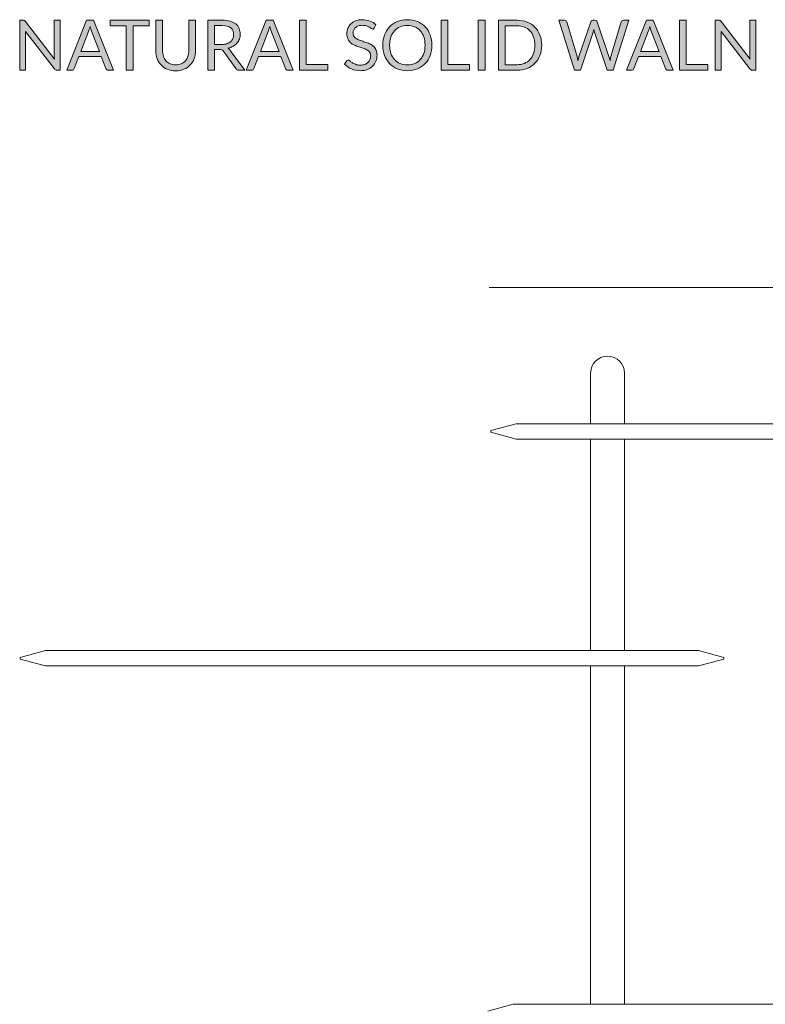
# Model space of a CAD drawing. Header units: inches. Extents: x 52 to 143, y -219 to -85.
# Tile 15 of 20: x 52 to 78, y -119 to -85. Entities that reach past the tile are written whole.
import ezdxf

# ---------------------------------------------------------------- set-up
doc = ezdxf.new("R2010")
doc.units = ezdxf.units.IN
doc.header["$MEASUREMENT"] = 0
doc.layers.add('Capa 1', color=7, linetype='Continuous')

# ---------------------------------------------------------------- blocks, each defined once
blk = doc.blocks.new('block 15')
at = {"layer": 'Capa 1'}
h = blk.add_hatch(color=250, dxfattribs=at)
h.dxf.hatch_style = 2
edge = h.paths.add_edge_path()
edge.add_spline(control_points=[(51.882, -85.359), (51.892, -85.364), (51.904, -85.375), (51.917, -85.391), (51.917, -85.391), (52.918, -86.694), (52.918, -86.694), (52.916, -86.673), (52.914, -86.653), (52.914, -86.633), (52.913, -86.613), (52.912, -86.594), (52.912, -86.576), (52.912, -86.576), (52.912, -85.351), (52.912, -85.351), (52.912, -85.351), (53.118, -85.351), (53.118, -85.351), (53.118, -85.351), (53.118, -87.08), (53.118, -87.08), (53.118, -87.08), (52.999, -87.08), (52.999, -87.08), (52.981, -87.08), (52.965, -87.077), (52.953, -87.071), (52.94, -87.064), (52.928, -87.053), (52.916, -87.038), (52.916, -87.038), (51.916, -85.736), (51.916, -85.736), (51.917, -85.756), (51.918, -85.776), (51.919, -85.795), (51.92, -85.815), (51.921, -85.832), (51.921, -85.848), (51.921, -85.848), (51.921, -87.08), (51.921, -87.08), (51.921, -87.08), (51.715, -87.08), (51.715, -87.08), (51.715, -87.08), (51.715, -85.351), (51.715, -85.351), (51.715, -85.351), (51.836, -85.351), (51.836, -85.351), (51.857, -85.351), (51.872, -85.354), (51.882, -85.359)], knot_values=[0, 0, 0, 0, 1, 1, 1, 2, 2, 2, 3, 3, 3, 4, 4, 4, 5, 5, 5, 6, 6, 6, 7, 7, 7, 8, 8, 8, 9, 9, 9, 10, 10, 10, 11, 11, 11, 12, 12, 12, 13, 13, 13, 14, 14, 14, 15, 15, 15, 16, 16, 16, 17, 17, 17, 18, 18, 18, 18], degree=3, periodic=1)
h = blk.add_hatch(color=250, dxfattribs=at)
h.dxf.hatch_style = 2
edge = h.paths.add_edge_path()
edge.add_spline(control_points=[(54.962, -87.08), (54.962, -87.08), (54.781, -87.08), (54.781, -87.08), (54.76, -87.08), (54.743, -87.075), (54.731, -87.065), (54.718, -87.054), (54.708, -87.041), (54.702, -87.025), (54.702, -87.025), (54.54, -86.607), (54.54, -86.607), (54.54, -86.607), (53.764, -86.607), (53.764, -86.607), (53.764, -86.607), (53.602, -87.025), (53.602, -87.025), (53.597, -87.039), (53.587, -87.052), (53.573, -87.063), (53.56, -87.075), (53.543, -87.08), (53.523, -87.08), (53.523, -87.08), (53.342, -87.08), (53.342, -87.08), (53.342, -87.08), (54.033, -85.351), (54.033, -85.351), (54.033, -85.351), (54.271, -85.351), (54.271, -85.351), (54.271, -85.351), (54.962, -87.08), (54.962, -87.08)], knot_values=[0, 0, 0, 0, 1, 1, 1, 2, 2, 2, 3, 3, 3, 4, 4, 4, 5, 5, 5, 6, 6, 6, 7, 7, 7, 8, 8, 8, 9, 9, 9, 10, 10, 10, 11, 11, 11, 12, 12, 12, 12], degree=3, periodic=1)
edge = h.paths.add_edge_path()
edge.add_spline(control_points=[(53.829, -86.438), (53.829, -86.438), (54.475, -86.438), (54.475, -86.438), (54.475, -86.438), (54.203, -85.735), (54.203, -85.735), (54.186, -85.691), (54.168, -85.637), (54.151, -85.572), (54.143, -85.605), (54.134, -85.635), (54.126, -85.663), (54.117, -85.691), (54.109, -85.715), (54.101, -85.736), (54.101, -85.736), (53.829, -86.438), (53.829, -86.438)], knot_values=[0, 0, 0, 0, 1, 1, 1, 2, 2, 2, 3, 3, 3, 4, 4, 4, 5, 5, 5, 6, 6, 6, 6], degree=3, periodic=1)
h = blk.add_hatch(color=250, dxfattribs=at)
h.dxf.hatch_style = 2
h.paths.add_polyline_path([(56.199, -85.351), (56.199, -85.548), (55.64, -85.548), (55.64, -87.08), (55.406, -87.08), (55.406, -85.548), (54.845, -85.548), (54.845, -85.351)])
h = blk.add_hatch(color=250, dxfattribs=at)
h.dxf.hatch_style = 2
edge = h.paths.add_edge_path()
edge.add_spline(control_points=[(57.117, -86.894), (57.189, -86.894), (57.253, -86.882), (57.309, -86.858), (57.365, -86.834), (57.413, -86.8), (57.452, -86.757), (57.491, -86.714), (57.521, -86.662), (57.542, -86.601), (57.562, -86.541), (57.572, -86.475), (57.572, -86.402), (57.572, -86.402), (57.572, -85.351), (57.572, -85.351), (57.572, -85.351), (57.805, -85.351), (57.805, -85.351), (57.805, -85.351), (57.805, -86.402), (57.805, -86.402), (57.805, -86.502), (57.789, -86.594), (57.758, -86.68), (57.726, -86.765), (57.68, -86.839), (57.621, -86.901), (57.562, -86.964), (57.49, -87.012), (57.405, -87.048), (57.319, -87.083), (57.224, -87.101), (57.117, -87.101), (57.011, -87.101), (56.915, -87.083), (56.83, -87.048), (56.745, -87.012), (56.673, -86.964), (56.613, -86.901), (56.553, -86.839), (56.508, -86.765), (56.476, -86.68), (56.444, -86.594), (56.428, -86.502), (56.428, -86.402), (56.428, -86.402), (56.428, -85.351), (56.428, -85.351), (56.428, -85.351), (56.661, -85.351), (56.661, -85.351), (56.661, -85.351), (56.661, -86.401), (56.661, -86.401), (56.661, -86.473), (56.671, -86.54), (56.692, -86.6), (56.712, -86.66), (56.742, -86.712), (56.781, -86.756), (56.82, -86.799), (56.868, -86.833), (56.925, -86.858), (56.982, -86.882), (57.046, -86.894), (57.117, -86.894)], knot_values=[0, 0, 0, 0, 1, 1, 1, 2, 2, 2, 3, 3, 3, 4, 4, 4, 5, 5, 5, 6, 6, 6, 7, 7, 7, 8, 8, 8, 9, 9, 9, 10, 10, 10, 11, 11, 11, 12, 12, 12, 13, 13, 13, 14, 14, 14, 15, 15, 15, 16, 16, 16, 17, 17, 17, 18, 18, 18, 19, 19, 19, 20, 20, 20, 21, 21, 21, 22, 22, 22, 22], degree=3, periodic=1)
h = blk.add_hatch(color=250, dxfattribs=at)
h.dxf.hatch_style = 2
edge = h.paths.add_edge_path()
edge.add_spline(control_points=[(58.464, -86.359), (58.464, -86.359), (58.464, -87.08), (58.464, -87.08), (58.464, -87.08), (58.231, -87.08), (58.231, -87.08), (58.231, -87.08), (58.231, -85.351), (58.231, -85.351), (58.231, -85.351), (58.72, -85.351), (58.72, -85.351), (58.829, -85.351), (58.924, -85.362), (59.003, -85.384), (59.083, -85.407), (59.149, -85.439), (59.201, -85.48), (59.253, -85.522), (59.291, -85.573), (59.316, -85.632), (59.341, -85.691), (59.353, -85.757), (59.353, -85.83), (59.353, -85.891), (59.343, -85.948), (59.324, -86.002), (59.305, -86.055), (59.277, -86.102), (59.24, -86.145), (59.204, -86.187), (59.159, -86.223), (59.106, -86.253), (59.054, -86.282), (58.994, -86.305), (58.927, -86.32), (58.956, -86.337), (58.982, -86.361), (59.004, -86.394), (59.004, -86.394), (59.509, -87.08), (59.509, -87.08), (59.509, -87.08), (59.301, -87.08), (59.301, -87.08), (59.259, -87.08), (59.227, -87.064), (59.207, -87.031), (59.207, -87.031), (58.758, -86.413), (58.758, -86.413), (58.745, -86.394), (58.73, -86.38), (58.714, -86.371), (58.698, -86.363), (58.673, -86.359), (58.641, -86.359), (58.641, -86.359), (58.464, -86.359), (58.464, -86.359)], knot_values=[0, 0, 0, 0, 1, 1, 1, 2, 2, 2, 3, 3, 3, 4, 4, 4, 5, 5, 5, 6, 6, 6, 7, 7, 7, 8, 8, 8, 9, 9, 9, 10, 10, 10, 11, 11, 11, 12, 12, 12, 13, 13, 13, 14, 14, 14, 15, 15, 15, 16, 16, 16, 17, 17, 17, 18, 18, 18, 19, 19, 19, 20, 20, 20, 20], degree=3, periodic=1)
edge = h.paths.add_edge_path()
edge.add_spline(control_points=[(58.464, -86.189), (58.464, -86.189), (58.709, -86.189), (58.709, -86.189), (58.777, -86.189), (58.837, -86.18), (58.889, -86.164), (58.941, -86.147), (58.985, -86.124), (59.02, -86.094), (59.055, -86.064), (59.081, -86.028), (59.099, -85.986), (59.116, -85.944), (59.125, -85.898), (59.125, -85.847), (59.125, -85.744), (59.091, -85.667), (59.023, -85.614), (58.955, -85.562), (58.854, -85.536), (58.72, -85.536), (58.72, -85.536), (58.464, -85.536), (58.464, -85.536), (58.464, -85.536), (58.464, -86.189), (58.464, -86.189)], knot_values=[0, 0, 0, 0, 1, 1, 1, 2, 2, 2, 3, 3, 3, 4, 4, 4, 5, 5, 5, 6, 6, 6, 7, 7, 7, 8, 8, 8, 9, 9, 9, 9], degree=3, periodic=1)
h = blk.add_hatch(color=250, dxfattribs=at)
h.dxf.hatch_style = 2
edge = h.paths.add_edge_path()
edge.add_spline(control_points=[(61.184, -87.08), (61.184, -87.08), (61.003, -87.08), (61.003, -87.08), (60.982, -87.08), (60.965, -87.075), (60.952, -87.065), (60.939, -87.054), (60.929, -87.041), (60.923, -87.025), (60.923, -87.025), (60.761, -86.607), (60.761, -86.607), (60.761, -86.607), (59.985, -86.607), (59.985, -86.607), (59.985, -86.607), (59.824, -87.025), (59.824, -87.025), (59.818, -87.039), (59.808, -87.052), (59.795, -87.063), (59.781, -87.075), (59.764, -87.08), (59.744, -87.08), (59.744, -87.08), (59.563, -87.08), (59.563, -87.08), (59.563, -87.08), (60.255, -85.351), (60.255, -85.351), (60.255, -85.351), (60.492, -85.351), (60.492, -85.351), (60.492, -85.351), (61.184, -87.08), (61.184, -87.08)], knot_values=[0, 0, 0, 0, 1, 1, 1, 2, 2, 2, 3, 3, 3, 4, 4, 4, 5, 5, 5, 6, 6, 6, 7, 7, 7, 8, 8, 8, 9, 9, 9, 10, 10, 10, 11, 11, 11, 12, 12, 12, 12], degree=3, periodic=1)
edge = h.paths.add_edge_path()
edge.add_spline(control_points=[(60.051, -86.438), (60.051, -86.438), (60.696, -86.438), (60.696, -86.438), (60.696, -86.438), (60.425, -85.735), (60.425, -85.735), (60.407, -85.691), (60.39, -85.637), (60.373, -85.572), (60.364, -85.605), (60.355, -85.635), (60.347, -85.663), (60.338, -85.691), (60.33, -85.715), (60.322, -85.736), (60.322, -85.736), (60.051, -86.438), (60.051, -86.438)], knot_values=[0, 0, 0, 0, 1, 1, 1, 2, 2, 2, 3, 3, 3, 4, 4, 4, 5, 5, 5, 6, 6, 6, 6], degree=3, periodic=1)
h = blk.add_hatch(color=250, dxfattribs=at)
h.dxf.hatch_style = 2
h.paths.add_polyline_path([(61.636, -86.884), (62.384, -86.884), (62.384, -87.08), (61.402, -87.08), (61.402, -85.351), (61.636, -85.351)])
h = blk.add_hatch(color=250, dxfattribs=at)
h.dxf.hatch_style = 2
edge = h.paths.add_edge_path()
edge.add_spline(control_points=[(63.994, -85.621), (63.987, -85.634), (63.979, -85.643), (63.971, -85.649), (63.963, -85.655), (63.953, -85.658), (63.94, -85.658), (63.926, -85.658), (63.91, -85.651), (63.892, -85.637), (63.874, -85.624), (63.851, -85.608), (63.823, -85.592), (63.795, -85.575), (63.762, -85.56), (63.723, -85.547), (63.684, -85.533), (63.637, -85.526), (63.581, -85.526), (63.529, -85.526), (63.483, -85.533), (63.442, -85.547), (63.402, -85.561), (63.369, -85.58), (63.342, -85.605), (63.315, -85.629), (63.295, -85.657), (63.281, -85.69), (63.267, -85.722), (63.26, -85.757), (63.26, -85.795), (63.26, -85.844), (63.272, -85.883), (63.296, -85.915), (63.32, -85.947), (63.351, -85.974), (63.39, -85.997), (63.429, -86.019), (63.473, -86.039), (63.523, -86.055), (63.572, -86.072), (63.623, -86.089), (63.675, -86.107), (63.727, -86.124), (63.777, -86.144), (63.827, -86.166), (63.876, -86.188), (63.92, -86.216), (63.96, -86.25), (63.999, -86.284), (64.03, -86.325), (64.054, -86.374), (64.077, -86.423), (64.089, -86.484), (64.089, -86.555), (64.089, -86.631), (64.076, -86.702), (64.051, -86.768), (64.025, -86.835), (63.987, -86.893), (63.938, -86.941), (63.888, -86.991), (63.828, -87.029), (63.756, -87.057), (63.684, -87.085), (63.602, -87.1), (63.51, -87.1), (63.398, -87.1), (63.296, -87.079), (63.204, -87.039), (63.112, -86.998), (63.034, -86.943), (62.968, -86.874), (62.968, -86.874), (63.036, -86.763), (63.036, -86.763), (63.042, -86.754), (63.05, -86.747), (63.059, -86.741), (63.069, -86.735), (63.079, -86.732), (63.09, -86.732), (63.107, -86.732), (63.126, -86.741), (63.148, -86.759), (63.17, -86.777), (63.197, -86.797), (63.23, -86.818), (63.262, -86.84), (63.302, -86.86), (63.348, -86.878), (63.394, -86.896), (63.451, -86.905), (63.517, -86.905), (63.573, -86.905), (63.622, -86.898), (63.666, -86.882), (63.709, -86.867), (63.746, -86.846), (63.776, -86.818), (63.806, -86.79), (63.829, -86.757), (63.846, -86.718), (63.862, -86.68), (63.87, -86.637), (63.87, -86.589), (63.87, -86.537), (63.858, -86.494), (63.834, -86.461), (63.81, -86.427), (63.779, -86.399), (63.74, -86.377), (63.702, -86.354), (63.658, -86.335), (63.608, -86.319), (63.559, -86.304), (63.508, -86.288), (63.456, -86.271), (63.405, -86.255), (63.354, -86.236), (63.304, -86.214), (63.255, -86.192), (63.211, -86.164), (63.172, -86.129), (63.134, -86.095), (63.102, -86.052), (63.079, -86), (63.055, -85.948), (63.043, -85.884), (63.043, -85.807), (63.043, -85.746), (63.055, -85.687), (63.079, -85.63), (63.102, -85.573), (63.137, -85.522), (63.182, -85.478), (63.227, -85.434), (63.283, -85.398), (63.349, -85.372), (63.415, -85.345), (63.492, -85.332), (63.578, -85.332), (63.674, -85.332), (63.762, -85.347), (63.842, -85.378), (63.922, -85.408), (63.991, -85.452), (64.051, -85.511), (64.051, -85.511), (63.994, -85.621), (63.994, -85.621)], knot_values=[0, 0, 0, 0, 1, 1, 1, 2, 2, 2, 3, 3, 3, 4, 4, 4, 5, 5, 5, 6, 6, 6, 7, 7, 7, 8, 8, 8, 9, 9, 9, 10, 10, 10, 11, 11, 11, 12, 12, 12, 13, 13, 13, 14, 14, 14, 15, 15, 15, 16, 16, 16, 17, 17, 17, 18, 18, 18, 19, 19, 19, 20, 20, 20, 21, 21, 21, 22, 22, 22, 23, 23, 23, 24, 24, 24, 25, 25, 25, 26, 26, 26, 27, 27, 27, 28, 28, 28, 29, 29, 29, 30, 30, 30, 31, 31, 31, 32, 32, 32, 33, 33, 33, 34, 34, 34, 35, 35, 35, 36, 36, 36, 37, 37, 37, 38, 38, 38, 39, 39, 39, 40, 40, 40, 41, 41, 41, 42, 42, 42, 43, 43, 43, 44, 44, 44, 45, 45, 45, 46, 46, 46, 47, 47, 47, 48, 48, 48, 49, 49, 49, 50, 50, 50, 50], degree=3, periodic=1)
h = blk.add_hatch(color=250, dxfattribs=at)
h.dxf.hatch_style = 2
edge = h.paths.add_edge_path()
edge.add_spline(control_points=[(65.993, -86.216), (65.993, -86.346), (65.973, -86.465), (65.932, -86.573), (65.891, -86.681), (65.833, -86.774), (65.758, -86.852), (65.683, -86.93), (65.593, -86.991), (65.488, -87.034), (65.383, -87.077), (65.267, -87.098), (65.14, -87.098), (65.013, -87.098), (64.897, -87.077), (64.793, -87.034), (64.688, -86.991), (64.598, -86.93), (64.524, -86.852), (64.449, -86.774), (64.391, -86.681), (64.35, -86.573), (64.309, -86.465), (64.288, -86.346), (64.288, -86.216), (64.288, -86.087), (64.309, -85.968), (64.35, -85.86), (64.391, -85.752), (64.449, -85.658), (64.524, -85.58), (64.598, -85.501), (64.688, -85.44), (64.793, -85.397), (64.897, -85.354), (65.013, -85.332), (65.14, -85.332), (65.267, -85.332), (65.383, -85.354), (65.488, -85.397), (65.593, -85.44), (65.683, -85.501), (65.758, -85.58), (65.833, -85.658), (65.891, -85.752), (65.932, -85.86), (65.973, -85.968), (65.993, -86.087), (65.993, -86.216)], knot_values=[0, 0, 0, 0, 1, 1, 1, 2, 2, 2, 3, 3, 3, 4, 4, 4, 5, 5, 5, 6, 6, 6, 7, 7, 7, 8, 8, 8, 9, 9, 9, 10, 10, 10, 11, 11, 11, 12, 12, 12, 13, 13, 13, 14, 14, 14, 15, 15, 15, 16, 16, 16, 16], degree=3, periodic=1)
edge = h.paths.add_edge_path()
edge.add_spline(control_points=[(65.753, -86.216), (65.753, -86.11), (65.739, -86.015), (65.71, -85.93), (65.681, -85.846), (65.64, -85.775), (65.587, -85.716), (65.534, -85.658), (65.469, -85.613), (65.394, -85.582), (65.318, -85.55), (65.234, -85.535), (65.14, -85.535), (65.048, -85.535), (64.964, -85.55), (64.888, -85.582), (64.812, -85.613), (64.748, -85.658), (64.694, -85.716), (64.641, -85.775), (64.6, -85.846), (64.571, -85.93), (64.542, -86.015), (64.527, -86.11), (64.527, -86.216), (64.527, -86.323), (64.542, -86.418), (64.571, -86.502), (64.6, -86.586), (64.641, -86.657), (64.694, -86.715), (64.748, -86.774), (64.812, -86.818), (64.888, -86.849), (64.964, -86.88), (65.048, -86.896), (65.14, -86.896), (65.234, -86.896), (65.318, -86.88), (65.394, -86.849), (65.469, -86.818), (65.534, -86.774), (65.587, -86.715), (65.64, -86.657), (65.681, -86.586), (65.71, -86.502), (65.739, -86.418), (65.753, -86.323), (65.753, -86.216)], knot_values=[0, 0, 0, 0, 1, 1, 1, 2, 2, 2, 3, 3, 3, 4, 4, 4, 5, 5, 5, 6, 6, 6, 7, 7, 7, 8, 8, 8, 9, 9, 9, 10, 10, 10, 11, 11, 11, 12, 12, 12, 13, 13, 13, 14, 14, 14, 15, 15, 15, 16, 16, 16, 16], degree=3, periodic=1)
h = blk.add_hatch(color=250, dxfattribs=at)
h.dxf.hatch_style = 2
h.paths.add_polyline_path([(66.547, -86.884), (67.295, -86.884), (67.295, -87.08), (66.313, -87.08), (66.313, -85.351), (66.547, -85.351)])
h = blk.add_hatch(color=250, dxfattribs=at)
h.dxf.hatch_style = 2
h.paths.add_polyline_path([(67.831, -87.08), (67.597, -87.08), (67.597, -85.351), (67.831, -85.351)])
h = blk.add_hatch(color=250, dxfattribs=at)
h.dxf.hatch_style = 2
edge = h.paths.add_edge_path()
edge.add_spline(control_points=[(69.793, -86.216), (69.793, -86.346), (69.772, -86.464), (69.731, -86.57), (69.69, -86.676), (69.632, -86.767), (69.558, -86.843), (69.483, -86.918), (69.393, -86.977), (69.289, -87.018), (69.184, -87.06), (69.068, -87.08), (68.941, -87.08), (68.941, -87.08), (68.294, -87.08), (68.294, -87.08), (68.294, -87.08), (68.294, -85.351), (68.294, -85.351), (68.294, -85.351), (68.941, -85.351), (68.941, -85.351), (69.068, -85.351), (69.184, -85.372), (69.289, -85.413), (69.393, -85.455), (69.483, -85.513), (69.558, -85.589), (69.632, -85.666), (69.69, -85.757), (69.731, -85.863), (69.772, -85.969), (69.793, -86.087), (69.793, -86.216)], knot_values=[0, 0, 0, 0, 1, 1, 1, 2, 2, 2, 3, 3, 3, 4, 4, 4, 5, 5, 5, 6, 6, 6, 7, 7, 7, 8, 8, 8, 9, 9, 9, 10, 10, 10, 11, 11, 11, 11], degree=3, periodic=1)
edge = h.paths.add_edge_path()
edge.add_spline(control_points=[(69.553, -86.216), (69.553, -86.11), (69.538, -86.015), (69.509, -85.932), (69.481, -85.848), (69.44, -85.777), (69.386, -85.719), (69.333, -85.661), (69.269, -85.617), (69.193, -85.587), (69.118, -85.556), (69.034, -85.541), (68.941, -85.541), (68.941, -85.541), (68.53, -85.541), (68.53, -85.541), (68.53, -85.541), (68.53, -86.891), (68.53, -86.891), (68.53, -86.891), (68.941, -86.891), (68.941, -86.891), (69.034, -86.891), (69.118, -86.876), (69.193, -86.845), (69.269, -86.815), (69.333, -86.77), (69.386, -86.713), (69.44, -86.655), (69.481, -86.585), (69.509, -86.501), (69.538, -86.417), (69.553, -86.323), (69.553, -86.216)], knot_values=[0, 0, 0, 0, 1, 1, 1, 2, 2, 2, 3, 3, 3, 4, 4, 4, 5, 5, 5, 6, 6, 6, 7, 7, 7, 8, 8, 8, 9, 9, 9, 10, 10, 10, 11, 11, 11, 11], degree=3, periodic=1)
h = blk.add_hatch(color=250, dxfattribs=at)
h.dxf.hatch_style = 2
edge = h.paths.add_edge_path()
edge.add_spline(control_points=[(70.384, -85.351), (70.384, -85.351), (70.578, -85.351), (70.578, -85.351), (70.599, -85.351), (70.617, -85.356), (70.63, -85.367), (70.644, -85.377), (70.653, -85.391), (70.658, -85.407), (70.658, -85.407), (71.015, -86.608), (71.015, -86.608), (71.022, -86.63), (71.028, -86.654), (71.033, -86.678), (71.038, -86.703), (71.043, -86.73), (71.048, -86.757), (71.053, -86.73), (71.059, -86.703), (71.065, -86.678), (71.07, -86.653), (71.077, -86.63), (71.084, -86.608), (71.084, -86.608), (71.491, -85.407), (71.491, -85.407), (71.496, -85.393), (71.505, -85.38), (71.519, -85.369), (71.533, -85.357), (71.55, -85.351), (71.57, -85.351), (71.57, -85.351), (71.638, -85.351), (71.638, -85.351), (71.659, -85.351), (71.676, -85.356), (71.689, -85.367), (71.702, -85.377), (71.712, -85.391), (71.717, -85.407), (71.717, -85.407), (72.122, -86.608), (72.122, -86.608), (72.136, -86.65), (72.149, -86.698), (72.16, -86.752), (72.165, -86.726), (72.17, -86.7), (72.174, -86.676), (72.178, -86.652), (72.183, -86.63), (72.189, -86.608), (72.189, -86.608), (72.548, -85.407), (72.548, -85.407), (72.552, -85.392), (72.561, -85.379), (72.575, -85.368), (72.589, -85.357), (72.606, -85.351), (72.626, -85.351), (72.626, -85.351), (72.808, -85.351), (72.808, -85.351), (72.808, -85.351), (72.269, -87.08), (72.269, -87.08), (72.269, -87.08), (72.059, -87.08), (72.059, -87.08), (72.059, -87.08), (71.621, -85.762), (71.621, -85.762), (71.612, -85.737), (71.604, -85.708), (71.597, -85.675), (71.593, -85.691), (71.589, -85.706), (71.585, -85.721), (71.582, -85.736), (71.578, -85.749), (71.574, -85.762), (71.574, -85.762), (71.133, -87.08), (71.133, -87.08), (71.133, -87.08), (70.923, -87.08), (70.923, -87.08), (70.923, -87.08), (70.384, -85.351), (70.384, -85.351)], knot_values=[0, 0, 0, 0, 1, 1, 1, 2, 2, 2, 3, 3, 3, 4, 4, 4, 5, 5, 5, 6, 6, 6, 7, 7, 7, 8, 8, 8, 9, 9, 9, 10, 10, 10, 11, 11, 11, 12, 12, 12, 13, 13, 13, 14, 14, 14, 15, 15, 15, 16, 16, 16, 17, 17, 17, 18, 18, 18, 19, 19, 19, 20, 20, 20, 21, 21, 21, 22, 22, 22, 23, 23, 23, 24, 24, 24, 25, 25, 25, 26, 26, 26, 27, 27, 27, 28, 28, 28, 29, 29, 29, 30, 30, 30, 31, 31, 31, 31], degree=3, periodic=1)
h = blk.add_hatch(color=250, dxfattribs=at)
h.dxf.hatch_style = 2
edge = h.paths.add_edge_path()
edge.add_spline(control_points=[(74.346, -87.08), (74.346, -87.08), (74.165, -87.08), (74.165, -87.08), (74.144, -87.08), (74.127, -87.075), (74.114, -87.065), (74.101, -87.054), (74.091, -87.041), (74.085, -87.025), (74.085, -87.025), (73.923, -86.607), (73.923, -86.607), (73.923, -86.607), (73.147, -86.607), (73.147, -86.607), (73.147, -86.607), (72.986, -87.025), (72.986, -87.025), (72.98, -87.039), (72.97, -87.052), (72.957, -87.063), (72.943, -87.075), (72.926, -87.08), (72.906, -87.08), (72.906, -87.08), (72.725, -87.08), (72.725, -87.08), (72.725, -87.08), (73.417, -85.351), (73.417, -85.351), (73.417, -85.351), (73.654, -85.351), (73.654, -85.351), (73.654, -85.351), (74.346, -87.08), (74.346, -87.08)], knot_values=[0, 0, 0, 0, 1, 1, 1, 2, 2, 2, 3, 3, 3, 4, 4, 4, 5, 5, 5, 6, 6, 6, 7, 7, 7, 8, 8, 8, 9, 9, 9, 10, 10, 10, 11, 11, 11, 12, 12, 12, 12], degree=3, periodic=1)
edge = h.paths.add_edge_path()
edge.add_spline(control_points=[(73.213, -86.438), (73.213, -86.438), (73.858, -86.438), (73.858, -86.438), (73.858, -86.438), (73.587, -85.735), (73.587, -85.735), (73.569, -85.691), (73.552, -85.637), (73.535, -85.572), (73.526, -85.605), (73.517, -85.635), (73.509, -85.663), (73.5, -85.691), (73.492, -85.715), (73.484, -85.736), (73.484, -85.736), (73.213, -86.438), (73.213, -86.438)], knot_values=[0, 0, 0, 0, 1, 1, 1, 2, 2, 2, 3, 3, 3, 4, 4, 4, 5, 5, 5, 6, 6, 6, 6], degree=3, periodic=1)
h = blk.add_hatch(color=250, dxfattribs=at)
h.dxf.hatch_style = 2
h.paths.add_polyline_path([(74.798, -86.884), (75.546, -86.884), (75.546, -87.08), (74.564, -87.08), (74.564, -85.351), (74.798, -85.351)])
h = blk.add_hatch(color=250, dxfattribs=at)
h.dxf.hatch_style = 2
edge = h.paths.add_edge_path()
edge.add_spline(control_points=[(75.972, -85.359), (75.982, -85.364), (75.993, -85.375), (76.006, -85.391), (76.006, -85.391), (77.008, -86.694), (77.008, -86.694), (77.005, -86.673), (77.003, -86.653), (77.003, -86.633), (77.002, -86.613), (77.002, -86.594), (77.002, -86.576), (77.002, -86.576), (77.002, -85.351), (77.002, -85.351), (77.002, -85.351), (77.207, -85.351), (77.207, -85.351), (77.207, -85.351), (77.207, -87.08), (77.207, -87.08), (77.207, -87.08), (77.088, -87.08), (77.088, -87.08), (77.07, -87.08), (77.054, -87.077), (77.042, -87.071), (77.029, -87.064), (77.017, -87.053), (77.005, -87.038), (77.005, -87.038), (76.005, -85.736), (76.005, -85.736), (76.006, -85.756), (76.008, -85.776), (76.008, -85.795), (76.009, -85.815), (76.01, -85.832), (76.01, -85.848), (76.01, -85.848), (76.01, -87.08), (76.01, -87.08), (76.01, -87.08), (75.805, -87.08), (75.805, -87.08), (75.805, -87.08), (75.805, -85.351), (75.805, -85.351), (75.805, -85.351), (75.925, -85.351), (75.925, -85.351), (75.946, -85.351), (75.962, -85.354), (75.972, -85.359)], knot_values=[0, 0, 0, 0, 1, 1, 1, 2, 2, 2, 3, 3, 3, 4, 4, 4, 5, 5, 5, 6, 6, 6, 7, 7, 7, 8, 8, 8, 9, 9, 9, 10, 10, 10, 11, 11, 11, 12, 12, 12, 13, 13, 13, 14, 14, 14, 15, 15, 15, 16, 16, 16, 17, 17, 17, 18, 18, 18, 18], degree=3, periodic=1)
at = {"layer": 'Capa 1', "lineweight": 0}
for points in [[(56.199, -85.351), (56.199, -85.548), (55.64, -85.548), (55.64, -87.08), (55.406, -87.08), (55.406, -85.548), (54.845, -85.548), (54.845, -85.351), (56.199, -85.351)], [(61.636, -86.884), (62.384, -86.884), (62.384, -87.08), (61.402, -87.08), (61.402, -85.351), (61.636, -85.351), (61.636, -86.884)], [(66.547, -86.884), (67.295, -86.884), (67.295, -87.08), (66.313, -87.08), (66.313, -85.351), (66.547, -85.351), (66.547, -86.884)], [(67.831, -87.08), (67.597, -87.08), (67.597, -85.351), (67.831, -85.351), (67.831, -87.08)], [(74.798, -86.884), (75.546, -86.884), (75.546, -87.08), (74.564, -87.08), (74.564, -85.351), (74.798, -85.351), (74.798, -86.884)]]:
    blk.add_lwpolyline(points, dxfattribs=at)
for points, knots in [([(51.882, -85.359), (51.892, -85.364), (51.904, -85.375), (51.917, -85.391), (51.917, -85.391), (52.918, -86.694), (52.918, -86.694), (52.916, -86.673), (52.914, -86.653), (52.914, -86.633), (52.913, -86.613), (52.912, -86.594), (52.912, -86.576), (52.912, -86.576), (52.912, -85.351), (52.912, -85.351), (52.912, -85.351), (53.118, -85.351), (53.118, -85.351), (53.118, -85.351), (53.118, -87.08), (53.118, -87.08), (53.118, -87.08), (52.999, -87.08), (52.999, -87.08), (52.981, -87.08), (52.965, -87.077), (52.953, -87.071), (52.94, -87.064), (52.928, -87.053), (52.916, -87.038), (52.916, -87.038), (51.916, -85.736), (51.916, -85.736), (51.917, -85.756), (51.918, -85.776), (51.919, -85.795), (51.92, -85.815), (51.921, -85.832), (51.921, -85.848), (51.921, -85.848), (51.921, -87.08), (51.921, -87.08), (51.921, -87.08), (51.715, -87.08), (51.715, -87.08), (51.715, -87.08), (51.715, -85.351), (51.715, -85.351), (51.715, -85.351), (51.836, -85.351), (51.836, -85.351), (51.857, -85.351), (51.872, -85.354), (51.882, -85.359)], [0, 0, 0, 0, 1, 1, 1, 2, 2, 2, 3, 3, 3, 4, 4, 4, 5, 5, 5, 6, 6, 6, 7, 7, 7, 8, 8, 8, 9, 9, 9, 10, 10, 10, 11, 11, 11, 12, 12, 12, 13, 13, 13, 14, 14, 14, 15, 15, 15, 16, 16, 16, 17, 17, 17, 18, 18, 18, 18]), ([(54.962, -87.08), (54.962, -87.08), (54.781, -87.08), (54.781, -87.08), (54.76, -87.08), (54.743, -87.075), (54.731, -87.065), (54.718, -87.054), (54.708, -87.041), (54.702, -87.025), (54.702, -87.025), (54.54, -86.607), (54.54, -86.607), (54.54, -86.607), (53.764, -86.607), (53.764, -86.607), (53.764, -86.607), (53.602, -87.025), (53.602, -87.025), (53.597, -87.039), (53.587, -87.052), (53.573, -87.063), (53.56, -87.075), (53.543, -87.08), (53.523, -87.08), (53.523, -87.08), (53.342, -87.08), (53.342, -87.08), (53.342, -87.08), (54.033, -85.351), (54.033, -85.351), (54.033, -85.351), (54.271, -85.351), (54.271, -85.351), (54.271, -85.351), (54.962, -87.08), (54.962, -87.08)], [0, 0, 0, 0, 1, 1, 1, 2, 2, 2, 3, 3, 3, 4, 4, 4, 5, 5, 5, 6, 6, 6, 7, 7, 7, 8, 8, 8, 9, 9, 9, 10, 10, 10, 11, 11, 11, 12, 12, 12, 12]), ([(53.829, -86.438), (53.829, -86.438), (54.475, -86.438), (54.475, -86.438), (54.475, -86.438), (54.203, -85.735), (54.203, -85.735), (54.186, -85.691), (54.168, -85.637), (54.151, -85.572), (54.143, -85.605), (54.134, -85.635), (54.126, -85.663), (54.117, -85.691), (54.109, -85.715), (54.101, -85.736), (54.101, -85.736), (53.829, -86.438), (53.829, -86.438)], [0, 0, 0, 0, 1, 1, 1, 2, 2, 2, 3, 3, 3, 4, 4, 4, 5, 5, 5, 6, 6, 6, 6]), ([(57.117, -86.894), (57.189, -86.894), (57.253, -86.882), (57.309, -86.858), (57.365, -86.834), (57.413, -86.8), (57.452, -86.757), (57.491, -86.714), (57.521, -86.662), (57.542, -86.601), (57.562, -86.541), (57.572, -86.475), (57.572, -86.402), (57.572, -86.402), (57.572, -85.351), (57.572, -85.351), (57.572, -85.351), (57.805, -85.351), (57.805, -85.351), (57.805, -85.351), (57.805, -86.402), (57.805, -86.402), (57.805, -86.502), (57.789, -86.594), (57.758, -86.68), (57.726, -86.765), (57.68, -86.839), (57.621, -86.901), (57.562, -86.964), (57.49, -87.012), (57.405, -87.048), (57.319, -87.083), (57.224, -87.101), (57.117, -87.101), (57.011, -87.101), (56.915, -87.083), (56.83, -87.048), (56.745, -87.012), (56.673, -86.964), (56.613, -86.901), (56.553, -86.839), (56.508, -86.765), (56.476, -86.68), (56.444, -86.594), (56.428, -86.502), (56.428, -86.402), (56.428, -86.402), (56.428, -85.351), (56.428, -85.351), (56.428, -85.351), (56.661, -85.351), (56.661, -85.351), (56.661, -85.351), (56.661, -86.401), (56.661, -86.401), (56.661, -86.473), (56.671, -86.54), (56.692, -86.6), (56.712, -86.66), (56.742, -86.712), (56.781, -86.756), (56.82, -86.799), (56.868, -86.833), (56.925, -86.858), (56.982, -86.882), (57.046, -86.894), (57.117, -86.894)], [0, 0, 0, 0, 1, 1, 1, 2, 2, 2, 3, 3, 3, 4, 4, 4, 5, 5, 5, 6, 6, 6, 7, 7, 7, 8, 8, 8, 9, 9, 9, 10, 10, 10, 11, 11, 11, 12, 12, 12, 13, 13, 13, 14, 14, 14, 15, 15, 15, 16, 16, 16, 17, 17, 17, 18, 18, 18, 19, 19, 19, 20, 20, 20, 21, 21, 21, 22, 22, 22, 22]), ([(58.464, -86.359), (58.464, -86.359), (58.464, -87.08), (58.464, -87.08), (58.464, -87.08), (58.231, -87.08), (58.231, -87.08), (58.231, -87.08), (58.231, -85.351), (58.231, -85.351), (58.231, -85.351), (58.72, -85.351), (58.72, -85.351), (58.829, -85.351), (58.924, -85.362), (59.003, -85.384), (59.083, -85.407), (59.149, -85.439), (59.201, -85.48), (59.253, -85.522), (59.291, -85.573), (59.316, -85.632), (59.341, -85.691), (59.353, -85.757), (59.353, -85.83), (59.353, -85.891), (59.343, -85.948), (59.324, -86.002), (59.305, -86.055), (59.277, -86.102), (59.24, -86.145), (59.204, -86.187), (59.159, -86.223), (59.106, -86.253), (59.054, -86.282), (58.994, -86.305), (58.927, -86.32), (58.956, -86.337), (58.982, -86.361), (59.004, -86.394), (59.004, -86.394), (59.509, -87.08), (59.509, -87.08), (59.509, -87.08), (59.301, -87.08), (59.301, -87.08), (59.259, -87.08), (59.227, -87.064), (59.207, -87.031), (59.207, -87.031), (58.758, -86.413), (58.758, -86.413), (58.745, -86.394), (58.73, -86.38), (58.714, -86.371), (58.698, -86.363), (58.673, -86.359), (58.641, -86.359), (58.641, -86.359), (58.464, -86.359), (58.464, -86.359)], [0, 0, 0, 0, 1, 1, 1, 2, 2, 2, 3, 3, 3, 4, 4, 4, 5, 5, 5, 6, 6, 6, 7, 7, 7, 8, 8, 8, 9, 9, 9, 10, 10, 10, 11, 11, 11, 12, 12, 12, 13, 13, 13, 14, 14, 14, 15, 15, 15, 16, 16, 16, 17, 17, 17, 18, 18, 18, 19, 19, 19, 20, 20, 20, 20]), ([(58.464, -86.189), (58.464, -86.189), (58.709, -86.189), (58.709, -86.189), (58.777, -86.189), (58.837, -86.18), (58.889, -86.164), (58.941, -86.147), (58.985, -86.124), (59.02, -86.094), (59.055, -86.064), (59.081, -86.028), (59.099, -85.986), (59.116, -85.944), (59.125, -85.898), (59.125, -85.847), (59.125, -85.744), (59.091, -85.667), (59.023, -85.614), (58.955, -85.562), (58.854, -85.536), (58.72, -85.536), (58.72, -85.536), (58.464, -85.536), (58.464, -85.536), (58.464, -85.536), (58.464, -86.189), (58.464, -86.189)], [0, 0, 0, 0, 1, 1, 1, 2, 2, 2, 3, 3, 3, 4, 4, 4, 5, 5, 5, 6, 6, 6, 7, 7, 7, 8, 8, 8, 9, 9, 9, 9]), ([(61.184, -87.08), (61.184, -87.08), (61.003, -87.08), (61.003, -87.08), (60.982, -87.08), (60.965, -87.075), (60.952, -87.065), (60.939, -87.054), (60.929, -87.041), (60.923, -87.025), (60.923, -87.025), (60.761, -86.607), (60.761, -86.607), (60.761, -86.607), (59.985, -86.607), (59.985, -86.607), (59.985, -86.607), (59.824, -87.025), (59.824, -87.025), (59.818, -87.039), (59.808, -87.052), (59.795, -87.063), (59.781, -87.075), (59.764, -87.08), (59.744, -87.08), (59.744, -87.08), (59.563, -87.08), (59.563, -87.08), (59.563, -87.08), (60.255, -85.351), (60.255, -85.351), (60.255, -85.351), (60.492, -85.351), (60.492, -85.351), (60.492, -85.351), (61.184, -87.08), (61.184, -87.08)], [0, 0, 0, 0, 1, 1, 1, 2, 2, 2, 3, 3, 3, 4, 4, 4, 5, 5, 5, 6, 6, 6, 7, 7, 7, 8, 8, 8, 9, 9, 9, 10, 10, 10, 11, 11, 11, 12, 12, 12, 12]), ([(60.051, -86.438), (60.051, -86.438), (60.696, -86.438), (60.696, -86.438), (60.696, -86.438), (60.425, -85.735), (60.425, -85.735), (60.407, -85.691), (60.39, -85.637), (60.373, -85.572), (60.364, -85.605), (60.355, -85.635), (60.347, -85.663), (60.338, -85.691), (60.33, -85.715), (60.322, -85.736), (60.322, -85.736), (60.051, -86.438), (60.051, -86.438)], [0, 0, 0, 0, 1, 1, 1, 2, 2, 2, 3, 3, 3, 4, 4, 4, 5, 5, 5, 6, 6, 6, 6]), ([(63.994, -85.621), (63.987, -85.634), (63.979, -85.643), (63.971, -85.649), (63.963, -85.655), (63.953, -85.658), (63.94, -85.658), (63.926, -85.658), (63.91, -85.651), (63.892, -85.637), (63.874, -85.624), (63.851, -85.608), (63.823, -85.592), (63.795, -85.575), (63.762, -85.56), (63.723, -85.547), (63.684, -85.533), (63.637, -85.526), (63.581, -85.526), (63.529, -85.526), (63.483, -85.533), (63.442, -85.547), (63.402, -85.561), (63.369, -85.58), (63.342, -85.605), (63.315, -85.629), (63.295, -85.657), (63.281, -85.69), (63.267, -85.722), (63.26, -85.757), (63.26, -85.795), (63.26, -85.844), (63.272, -85.883), (63.296, -85.915), (63.32, -85.947), (63.351, -85.974), (63.39, -85.997), (63.429, -86.019), (63.473, -86.039), (63.523, -86.055), (63.572, -86.072), (63.623, -86.089), (63.675, -86.107), (63.727, -86.124), (63.777, -86.144), (63.827, -86.166), (63.876, -86.188), (63.92, -86.216), (63.96, -86.25), (63.999, -86.284), (64.03, -86.325), (64.054, -86.374), (64.077, -86.423), (64.089, -86.484), (64.089, -86.555), (64.089, -86.631), (64.076, -86.702), (64.051, -86.768), (64.025, -86.835), (63.987, -86.893), (63.938, -86.941), (63.888, -86.991), (63.828, -87.029), (63.756, -87.057), (63.684, -87.085), (63.602, -87.1), (63.51, -87.1), (63.398, -87.1), (63.296, -87.079), (63.204, -87.039), (63.112, -86.998), (63.034, -86.943), (62.968, -86.874), (62.968, -86.874), (63.036, -86.763), (63.036, -86.763), (63.042, -86.754), (63.05, -86.747), (63.059, -86.741), (63.069, -86.735), (63.079, -86.732), (63.09, -86.732), (63.107, -86.732), (63.126, -86.741), (63.148, -86.759), (63.17, -86.777), (63.197, -86.797), (63.23, -86.818), (63.262, -86.84), (63.302, -86.86), (63.348, -86.878), (63.394, -86.896), (63.451, -86.905), (63.517, -86.905), (63.573, -86.905), (63.622, -86.898), (63.666, -86.882), (63.709, -86.867), (63.746, -86.846), (63.776, -86.818), (63.806, -86.79), (63.829, -86.757), (63.846, -86.718), (63.862, -86.68), (63.87, -86.637), (63.87, -86.589), (63.87, -86.537), (63.858, -86.494), (63.834, -86.461), (63.81, -86.427), (63.779, -86.399), (63.74, -86.377), (63.702, -86.354), (63.658, -86.335), (63.608, -86.319), (63.559, -86.304), (63.508, -86.288), (63.456, -86.271), (63.405, -86.255), (63.354, -86.236), (63.304, -86.214), (63.255, -86.192), (63.211, -86.164), (63.172, -86.129), (63.134, -86.095), (63.102, -86.052), (63.079, -86), (63.055, -85.948), (63.043, -85.884), (63.043, -85.807), (63.043, -85.746), (63.055, -85.687), (63.079, -85.63), (63.102, -85.573), (63.137, -85.522), (63.182, -85.478), (63.227, -85.434), (63.283, -85.398), (63.349, -85.372), (63.415, -85.345), (63.492, -85.332), (63.578, -85.332), (63.674, -85.332), (63.762, -85.347), (63.842, -85.378), (63.922, -85.408), (63.991, -85.452), (64.051, -85.511), (64.051, -85.511), (63.994, -85.621), (63.994, -85.621)], [0, 0, 0, 0, 1, 1, 1, 2, 2, 2, 3, 3, 3, 4, 4, 4, 5, 5, 5, 6, 6, 6, 7, 7, 7, 8, 8, 8, 9, 9, 9, 10, 10, 10, 11, 11, 11, 12, 12, 12, 13, 13, 13, 14, 14, 14, 15, 15, 15, 16, 16, 16, 17, 17, 17, 18, 18, 18, 19, 19, 19, 20, 20, 20, 21, 21, 21, 22, 22, 22, 23, 23, 23, 24, 24, 24, 25, 25, 25, 26, 26, 26, 27, 27, 27, 28, 28, 28, 29, 29, 29, 30, 30, 30, 31, 31, 31, 32, 32, 32, 33, 33, 33, 34, 34, 34, 35, 35, 35, 36, 36, 36, 37, 37, 37, 38, 38, 38, 39, 39, 39, 40, 40, 40, 41, 41, 41, 42, 42, 42, 43, 43, 43, 44, 44, 44, 45, 45, 45, 46, 46, 46, 47, 47, 47, 48, 48, 48, 49, 49, 49, 50, 50, 50, 50]), ([(65.993, -86.216), (65.993, -86.346), (65.973, -86.465), (65.932, -86.573), (65.891, -86.681), (65.833, -86.774), (65.758, -86.852), (65.683, -86.93), (65.593, -86.991), (65.488, -87.034), (65.383, -87.077), (65.267, -87.098), (65.14, -87.098), (65.013, -87.098), (64.897, -87.077), (64.793, -87.034), (64.688, -86.991), (64.598, -86.93), (64.524, -86.852), (64.449, -86.774), (64.391, -86.681), (64.35, -86.573), (64.309, -86.465), (64.288, -86.346), (64.288, -86.216), (64.288, -86.087), (64.309, -85.968), (64.35, -85.86), (64.391, -85.752), (64.449, -85.658), (64.524, -85.58), (64.598, -85.501), (64.688, -85.44), (64.793, -85.397), (64.897, -85.354), (65.013, -85.332), (65.14, -85.332), (65.267, -85.332), (65.383, -85.354), (65.488, -85.397), (65.593, -85.44), (65.683, -85.501), (65.758, -85.58), (65.833, -85.658), (65.891, -85.752), (65.932, -85.86), (65.973, -85.968), (65.993, -86.087), (65.993, -86.216)], [0, 0, 0, 0, 1, 1, 1, 2, 2, 2, 3, 3, 3, 4, 4, 4, 5, 5, 5, 6, 6, 6, 7, 7, 7, 8, 8, 8, 9, 9, 9, 10, 10, 10, 11, 11, 11, 12, 12, 12, 13, 13, 13, 14, 14, 14, 15, 15, 15, 16, 16, 16, 16]), ([(65.753, -86.216), (65.753, -86.11), (65.739, -86.015), (65.71, -85.93), (65.681, -85.846), (65.64, -85.775), (65.587, -85.716), (65.534, -85.658), (65.469, -85.613), (65.394, -85.582), (65.318, -85.55), (65.234, -85.535), (65.14, -85.535), (65.048, -85.535), (64.964, -85.55), (64.888, -85.582), (64.812, -85.613), (64.748, -85.658), (64.694, -85.716), (64.641, -85.775), (64.6, -85.846), (64.571, -85.93), (64.542, -86.015), (64.527, -86.11), (64.527, -86.216), (64.527, -86.323), (64.542, -86.418), (64.571, -86.502), (64.6, -86.586), (64.641, -86.657), (64.694, -86.715), (64.748, -86.774), (64.812, -86.818), (64.888, -86.849), (64.964, -86.88), (65.048, -86.896), (65.14, -86.896), (65.234, -86.896), (65.318, -86.88), (65.394, -86.849), (65.469, -86.818), (65.534, -86.774), (65.587, -86.715), (65.64, -86.657), (65.681, -86.586), (65.71, -86.502), (65.739, -86.418), (65.753, -86.323), (65.753, -86.216)], [0, 0, 0, 0, 1, 1, 1, 2, 2, 2, 3, 3, 3, 4, 4, 4, 5, 5, 5, 6, 6, 6, 7, 7, 7, 8, 8, 8, 9, 9, 9, 10, 10, 10, 11, 11, 11, 12, 12, 12, 13, 13, 13, 14, 14, 14, 15, 15, 15, 16, 16, 16, 16]), ([(69.793, -86.216), (69.793, -86.346), (69.772, -86.464), (69.731, -86.57), (69.69, -86.676), (69.632, -86.767), (69.558, -86.843), (69.483, -86.918), (69.393, -86.977), (69.289, -87.018), (69.184, -87.06), (69.068, -87.08), (68.941, -87.08), (68.941, -87.08), (68.294, -87.08), (68.294, -87.08), (68.294, -87.08), (68.294, -85.351), (68.294, -85.351), (68.294, -85.351), (68.941, -85.351), (68.941, -85.351), (69.068, -85.351), (69.184, -85.372), (69.289, -85.413), (69.393, -85.455), (69.483, -85.513), (69.558, -85.589), (69.632, -85.666), (69.69, -85.757), (69.731, -85.863), (69.772, -85.969), (69.793, -86.087), (69.793, -86.216)], [0, 0, 0, 0, 1, 1, 1, 2, 2, 2, 3, 3, 3, 4, 4, 4, 5, 5, 5, 6, 6, 6, 7, 7, 7, 8, 8, 8, 9, 9, 9, 10, 10, 10, 11, 11, 11, 11]), ([(69.553, -86.216), (69.553, -86.11), (69.538, -86.015), (69.509, -85.932), (69.481, -85.848), (69.44, -85.777), (69.386, -85.719), (69.333, -85.661), (69.269, -85.617), (69.193, -85.587), (69.118, -85.556), (69.034, -85.541), (68.941, -85.541), (68.941, -85.541), (68.53, -85.541), (68.53, -85.541), (68.53, -85.541), (68.53, -86.891), (68.53, -86.891), (68.53, -86.891), (68.941, -86.891), (68.941, -86.891), (69.034, -86.891), (69.118, -86.876), (69.193, -86.845), (69.269, -86.815), (69.333, -86.77), (69.386, -86.713), (69.44, -86.655), (69.481, -86.585), (69.509, -86.501), (69.538, -86.417), (69.553, -86.323), (69.553, -86.216)], [0, 0, 0, 0, 1, 1, 1, 2, 2, 2, 3, 3, 3, 4, 4, 4, 5, 5, 5, 6, 6, 6, 7, 7, 7, 8, 8, 8, 9, 9, 9, 10, 10, 10, 11, 11, 11, 11]), ([(70.384, -85.351), (70.384, -85.351), (70.578, -85.351), (70.578, -85.351), (70.599, -85.351), (70.617, -85.356), (70.63, -85.367), (70.644, -85.377), (70.653, -85.391), (70.658, -85.407), (70.658, -85.407), (71.015, -86.608), (71.015, -86.608), (71.022, -86.63), (71.028, -86.654), (71.033, -86.678), (71.038, -86.703), (71.043, -86.73), (71.048, -86.757), (71.053, -86.73), (71.059, -86.703), (71.065, -86.678), (71.07, -86.653), (71.077, -86.63), (71.084, -86.608), (71.084, -86.608), (71.491, -85.407), (71.491, -85.407), (71.496, -85.393), (71.505, -85.38), (71.519, -85.369), (71.533, -85.357), (71.55, -85.351), (71.57, -85.351), (71.57, -85.351), (71.638, -85.351), (71.638, -85.351), (71.659, -85.351), (71.676, -85.356), (71.689, -85.367), (71.702, -85.377), (71.712, -85.391), (71.717, -85.407), (71.717, -85.407), (72.122, -86.608), (72.122, -86.608), (72.136, -86.65), (72.149, -86.698), (72.16, -86.752), (72.165, -86.726), (72.17, -86.7), (72.174, -86.676), (72.178, -86.652), (72.183, -86.63), (72.189, -86.608), (72.189, -86.608), (72.548, -85.407), (72.548, -85.407), (72.552, -85.392), (72.561, -85.379), (72.575, -85.368), (72.589, -85.357), (72.606, -85.351), (72.626, -85.351), (72.626, -85.351), (72.808, -85.351), (72.808, -85.351), (72.808, -85.351), (72.269, -87.08), (72.269, -87.08), (72.269, -87.08), (72.059, -87.08), (72.059, -87.08), (72.059, -87.08), (71.621, -85.762), (71.621, -85.762), (71.612, -85.737), (71.604, -85.708), (71.597, -85.675), (71.593, -85.691), (71.589, -85.706), (71.585, -85.721), (71.582, -85.736), (71.578, -85.749), (71.574, -85.762), (71.574, -85.762), (71.133, -87.08), (71.133, -87.08), (71.133, -87.08), (70.923, -87.08), (70.923, -87.08), (70.923, -87.08), (70.384, -85.351), (70.384, -85.351)], [0, 0, 0, 0, 1, 1, 1, 2, 2, 2, 3, 3, 3, 4, 4, 4, 5, 5, 5, 6, 6, 6, 7, 7, 7, 8, 8, 8, 9, 9, 9, 10, 10, 10, 11, 11, 11, 12, 12, 12, 13, 13, 13, 14, 14, 14, 15, 15, 15, 16, 16, 16, 17, 17, 17, 18, 18, 18, 19, 19, 19, 20, 20, 20, 21, 21, 21, 22, 22, 22, 23, 23, 23, 24, 24, 24, 25, 25, 25, 26, 26, 26, 27, 27, 27, 28, 28, 28, 29, 29, 29, 30, 30, 30, 31, 31, 31, 31]), ([(74.346, -87.08), (74.346, -87.08), (74.165, -87.08), (74.165, -87.08), (74.144, -87.08), (74.127, -87.075), (74.114, -87.065), (74.101, -87.054), (74.091, -87.041), (74.085, -87.025), (74.085, -87.025), (73.923, -86.607), (73.923, -86.607), (73.923, -86.607), (73.147, -86.607), (73.147, -86.607), (73.147, -86.607), (72.986, -87.025), (72.986, -87.025), (72.98, -87.039), (72.97, -87.052), (72.957, -87.063), (72.943, -87.075), (72.926, -87.08), (72.906, -87.08), (72.906, -87.08), (72.725, -87.08), (72.725, -87.08), (72.725, -87.08), (73.417, -85.351), (73.417, -85.351), (73.417, -85.351), (73.654, -85.351), (73.654, -85.351), (73.654, -85.351), (74.346, -87.08), (74.346, -87.08)], [0, 0, 0, 0, 1, 1, 1, 2, 2, 2, 3, 3, 3, 4, 4, 4, 5, 5, 5, 6, 6, 6, 7, 7, 7, 8, 8, 8, 9, 9, 9, 10, 10, 10, 11, 11, 11, 12, 12, 12, 12]), ([(73.213, -86.438), (73.213, -86.438), (73.858, -86.438), (73.858, -86.438), (73.858, -86.438), (73.587, -85.735), (73.587, -85.735), (73.569, -85.691), (73.552, -85.637), (73.535, -85.572), (73.526, -85.605), (73.517, -85.635), (73.509, -85.663), (73.5, -85.691), (73.492, -85.715), (73.484, -85.736), (73.484, -85.736), (73.213, -86.438), (73.213, -86.438)], [0, 0, 0, 0, 1, 1, 1, 2, 2, 2, 3, 3, 3, 4, 4, 4, 5, 5, 5, 6, 6, 6, 6]), ([(75.972, -85.359), (75.982, -85.364), (75.993, -85.375), (76.006, -85.391), (76.006, -85.391), (77.008, -86.694), (77.008, -86.694), (77.005, -86.673), (77.003, -86.653), (77.003, -86.633), (77.002, -86.613), (77.002, -86.594), (77.002, -86.576), (77.002, -86.576), (77.002, -85.351), (77.002, -85.351), (77.002, -85.351), (77.207, -85.351), (77.207, -85.351), (77.207, -85.351), (77.207, -87.08), (77.207, -87.08), (77.207, -87.08), (77.088, -87.08), (77.088, -87.08), (77.07, -87.08), (77.054, -87.077), (77.042, -87.071), (77.029, -87.064), (77.017, -87.053), (77.005, -87.038), (77.005, -87.038), (76.005, -85.736), (76.005, -85.736), (76.006, -85.756), (76.008, -85.776), (76.008, -85.795), (76.009, -85.815), (76.01, -85.832), (76.01, -85.848), (76.01, -85.848), (76.01, -87.08), (76.01, -87.08), (76.01, -87.08), (75.805, -87.08), (75.805, -87.08), (75.805, -87.08), (75.805, -85.351), (75.805, -85.351), (75.805, -85.351), (75.925, -85.351), (75.925, -85.351), (75.946, -85.351), (75.962, -85.354), (75.972, -85.359)], [0, 0, 0, 0, 1, 1, 1, 2, 2, 2, 3, 3, 3, 4, 4, 4, 5, 5, 5, 6, 6, 6, 7, 7, 7, 8, 8, 8, 9, 9, 9, 10, 10, 10, 11, 11, 11, 12, 12, 12, 13, 13, 13, 14, 14, 14, 15, 15, 15, 16, 16, 16, 17, 17, 17, 18, 18, 18, 18])]:
    blk.add_open_spline(points, degree=3, knots=knots, dxfattribs=at)

msp = doc.modelspace()

# ---------------------------------------------------------------- linework, layer by layer
at = {"layer": 'Capa 1', "color": 251, "lineweight": 9}
msp.add_lwpolyline([(92.357, -94.604), (67.969, -94.604)], dxfattribs=at)
at = {"layer": 'Capa 1', "lineweight": 0}
msp.add_lwpolyline([(72.074, -96.984), (72.074, -96.984)], dxfattribs=at)
at = {"layer": 'Capa 1', "color": 7, "lineweight": 5}
for points in [[(71.488, -97.57), (71.488, -99.329)], [(72.66, -99.329), (72.66, -97.57)], [(68.908, -99.329), (68.033, -99.563)], [(68.033, -99.564), (68.033, -99.623)], [(68.908, -99.329), (69.273, -99.329)], [(69.273, -99.329), (70.167, -99.329)], [(70.166, -99.329), (70.243, -99.329), (70.356, -99.329), (70.505, -99.329), (70.689, -99.329), (70.876, -99.329), (71.031, -99.329), (71.173, -99.329), (71.343, -99.329), (71.529, -99.329), (71.725, -99.329), (71.91, -99.329), (72.251, -99.329), (72.585, -99.329), (72.941, -99.329), (73.289, -99.329), (74.498, -99.329), (75.712, -99.329), (76.576, -99.329), (77.444, -99.329), (78.318, -99.329)], [(68.033, -99.622), (68.909, -99.856)], [(69.273, -99.856), (68.908, -99.856)], [(70.166, -99.856), (69.273, -99.856)], [(77.837, -99.856), (76.733, -99.856), (75.63, -99.856), (74.528, -99.856), (73.905, -99.856), (73.319, -99.856), (72.69, -99.856), (72.081, -99.856), (71.933, -99.856), (71.786, -99.856), (71.633, -99.856), (71.472, -99.856), (71.331, -99.856), (71.195, -99.856), (71.041, -99.856), (70.908, -99.856), (70.758, -99.856), (70.586, -99.856), (70.441, -99.856), (70.322, -99.856), (70.231, -99.856), (70.166, -99.856)], [(71.488, -99.856), (71.488, -107.184)], [(72.66, -107.183), (72.66, -99.856)], [(52.607, -107.183), (51.732, -107.418)], [(51.732, -107.418), (51.732, -107.477)], [(52.607, -107.183), (52.929, -107.183)], [(52.929, -107.183), (54.144, -107.183)], [(54.144, -107.183), (54.214, -107.183), (54.324, -107.183), (54.473, -107.183), (54.662, -107.183), (54.851, -107.183), (55.006, -107.183), (55.147, -107.183), (55.318, -107.183), (55.503, -107.183), (55.7, -107.183), (55.884, -107.183), (56.223, -107.183), (56.558, -107.183), (56.912, -107.183), (57.259, -107.183), (58.467, -107.183), (59.679, -107.183), (60.54, -107.183), (61.407, -107.183), (62.28, -107.183), (63.149, -107.183), (64.014, -107.183), (65.119, -107.183), (66.224, -107.183), (67.329, -107.183), (68.435, -107.183), (69.538, -107.183), (70.163, -107.183), (70.749, -107.183), (71.379, -107.183), (71.989, -107.183), (72.137, -107.183), (72.284, -107.183), (72.438, -107.183), (72.599, -107.183), (72.74, -107.183), (72.876, -107.183), (73.031, -107.183), (73.164, -107.183), (73.314, -107.183), (73.487, -107.183), (73.632, -107.183), (73.751, -107.183), (73.842, -107.183), (73.906, -107.183)], [(73.906, -107.183), (74.814, -107.183)], [(74.814, -107.183), (75.222, -107.183)], [(76.098, -107.418), (75.222, -107.183)], [(76.098, -107.477), (76.098, -107.418)], [(51.732, -107.477), (52.607, -107.711)], [(52.929, -107.711), (52.607, -107.711)], [(54.144, -107.711), (52.929, -107.711)], [(73.906, -107.711), (73.829, -107.711), (73.717, -107.711), (73.568, -107.711), (73.383, -107.711), (73.197, -107.711), (73.041, -107.711), (72.899, -107.711), (72.729, -107.711), (72.543, -107.711), (72.347, -107.711), (72.161, -107.711), (71.821, -107.711), (71.486, -107.711), (71.13, -107.711), (70.782, -107.711), (69.572, -107.711), (68.358, -107.711), (67.494, -107.711), (66.626, -107.711), (65.751, -107.711), (64.883, -107.711), (64.018, -107.711), (62.913, -107.711), (61.808, -107.711), (60.705, -107.711), (59.602, -107.711), (58.5, -107.711), (57.878, -107.711), (57.292, -107.711), (56.665, -107.711), (56.057, -107.711), (55.907, -107.711), (55.762, -107.711), (55.608, -107.711), (55.447, -107.711), (55.306, -107.711), (55.169, -107.711), (55.016, -107.711), (54.884, -107.711), (54.734, -107.711), (54.555, -107.711), (54.408, -107.711), (54.29, -107.711), (54.203, -107.711), (54.144, -107.711)], [(71.488, -107.711), (71.488, -119.434)], [(72.66, -119.434), (72.66, -107.711)], [(74.814, -107.711), (73.906, -107.711)], [(75.222, -107.711), (74.814, -107.711)], [(75.222, -107.711), (76.098, -107.477)], [(68.8, -119.434), (67.925, -119.668)], [(68.8, -119.434), (68.859, -119.434)], [(68.859, -119.434), (70.059, -119.434)], [(70.059, -119.434), (72.756, -119.434), (75.458, -119.434), (78.169, -119.434), (80.886, -119.434), (83.61, -119.434), (86.341, -119.434), (88.92, -119.434), (91.505, -119.434), (94.094, -119.434), (96.688, -119.434), (99.285, -119.434)]]:
    msp.add_lwpolyline(points, dxfattribs=at)
msp.add_open_spline([(72.66, -97.57), (72.66, -97.247), (72.398, -96.984), (72.074, -96.984), (71.75, -96.984), (71.488, -97.247), (71.488, -97.57)], degree=3, knots=[0, 0, 0, 0, 1, 1, 1, 2, 2, 2, 2], dxfattribs=at)

# ---------------------------------------------------------------- block references
at = {"layer": 'Capa 1'}
msp.add_blockref('block 15', (0, 0), dxfattribs=at)

doc.saveas('drawing.dxf')
